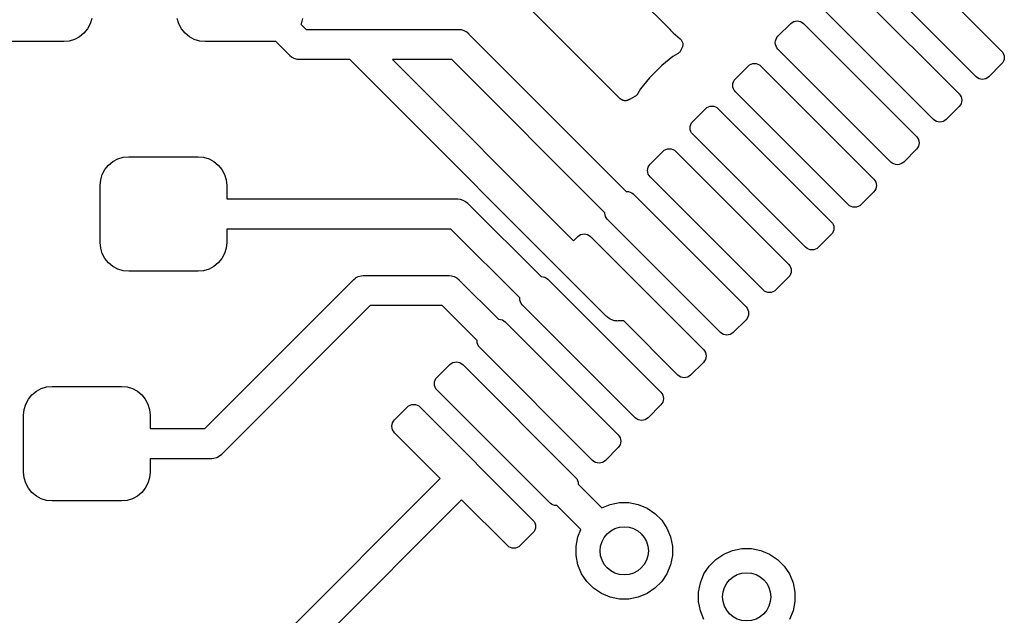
# Model space of a CAD drawing. Extents: x 1 to 139, y -76 to -1.
# Tile 7 of 51: x 12.38 to 20.55, y -65.56 to -60.62. Entities that reach past the tile are written whole.
import ezdxf

# ---------------------------------------------------------------- set-up
doc = ezdxf.new("R2010")
doc.units = 0
doc.header["$MEASUREMENT"] = 0
doc.layers.add('BLACK', color=7, linetype='CONTINUOUS')

msp = doc.modelspace()

# ---------------------------------------------------------------- linework, layer by layer
at = {"layer": 'BLACK', "linetype": 'CONTINUOUS'}
for p, q in [((16.7216, -59.6418), (17.7817, -60.7019)), ((20.3186, -61.0916), (19.3817, -60.1547)), ((19.2403, -60.2962), (20.1772, -61.2331)), ((17.3634, -61.2718), (16.4923, -60.4007)), ((20.0812, -60.43), (20.5307, -60.8795)), ((19.965, -61.4452), (19.0281, -60.5083)), ((12.9804, -60.6088), (12.9669, -60.6534)), ((13.7031, -60.6534), (13.6896, -60.6088)), ((14.7304, -60.6088), (14.7169, -60.6534)), ((12.945, -60.6944), (12.9154, -60.7304)), ((12.9669, -60.6534), (12.945, -60.6944)), ((13.725, -60.6944), (13.7031, -60.6534)), ((13.7546, -60.7304), (13.725, -60.6944)), ((14.7169, -60.6534), (14.7163, -60.6545)), ((14.7163, -60.6545), (14.7609, -60.6991)), ((14.7609, -60.6991), (15.1687, -60.6991)), ((15.1687, -60.6991), (15.1748, -60.6985)), ((15.1748, -60.6985), (15.1809, -60.6991)), ((15.1809, -60.6991), (16.0144, -60.6991)), ((16.0144, -60.6991), (16.0205, -60.6985)), ((16.0205, -60.6985), (16.0266, -60.6991)), ((16.0266, -60.6991), (16.0266, -60.6991)), ((16.0266, -60.6991), (16.045, -60.7009)), ((16.045, -60.7009), (16.0686, -60.7081)), ((17.7817, -60.7019), (17.7823, -60.7025)), ((17.7823, -60.7025), (17.784, -60.7046)), ((18.6746, -60.7558), (18.7806, -60.6497)), ((18.7806, -60.6497), (18.792, -60.6404)), ((18.792, -60.6404), (18.805, -60.6334)), ((18.805, -60.6334), (18.819, -60.6292)), ((18.819, -60.6292), (18.8337, -60.6277)), ((18.8337, -60.6277), (18.8483, -60.6292)), ((18.8483, -60.6292), (18.8624, -60.6334)), ((18.8624, -60.6334), (18.8753, -60.6404)), ((18.8753, -60.6404), (18.8867, -60.6497)), ((18.8867, -60.6497), (19.8236, -61.5866)), ((12.8384, -60.7819), (12.7938, -60.7954)), ((12.8794, -60.76), (12.8384, -60.7819)), ((12.9154, -60.7304), (12.8794, -60.76)), ((13.7906, -60.76), (13.7546, -60.7304)), ((13.8316, -60.7819), (13.7906, -60.76)), ((13.8762, -60.7954), (13.8316, -60.7819)), ((16.0686, -60.7081), (16.0836, -60.7161)), ((16.0836, -60.7161), (16.0903, -60.7197)), ((16.0903, -60.7197), (16.0903, -60.7197)), ((16.0903, -60.7197), (16.0903, -60.7197)), ((16.0903, -60.7197), (16.0944, -60.723)), ((16.0944, -60.723), (16.1045, -60.7314)), ((16.1045, -60.7314), (16.1045, -60.7314)), ((16.1045, -60.7314), (16.1093, -60.7353)), ((16.1093, -60.7353), (16.1132, -60.74)), ((16.1132, -60.74), (17.4156, -62.0423)), ((17.784, -60.7046), (17.7859, -60.7065)), ((17.7859, -60.7065), (17.8037, -60.7283)), ((17.8037, -60.7283), (17.862, -60.776)), ((17.862, -60.776), (17.8622, -60.7763)), ((17.8622, -60.7763), (17.8622, -60.7763)), ((17.8622, -60.7763), (17.8623, -60.7763)), ((17.8623, -60.7763), (17.8626, -60.7766)), ((17.8626, -60.7766), (17.8668, -60.7809)), ((17.8668, -60.7809), (17.871, -60.7851)), ((17.871, -60.7851), (17.8711, -60.7853)), ((17.8711, -60.7853), (17.8713, -60.7855)), ((17.8713, -60.7855), (17.8745, -60.7905)), ((18.6541, -60.7942), (18.6583, -60.7801)), ((18.6583, -60.7801), (18.6653, -60.7671)), ((18.6653, -60.7671), (18.6746, -60.7558)), ((12.7475, -60.8), (12.1725, -60.8)), ((12.7938, -60.7954), (12.7475, -60.8)), ((13.9225, -60.8), (13.8762, -60.7954)), ((14.4975, -60.8), (13.9225, -60.8)), ((14.5073, -60.799), (14.4975, -60.8)), ((14.6164, -60.9082), (14.5073, -60.799)), ((17.8777, -60.8551), (17.8664, -60.8761)), ((17.8745, -60.7905), (17.8778, -60.7954)), ((17.8799, -60.8496), (17.8777, -60.8551)), ((17.8778, -60.7954), (17.8779, -60.7957)), ((17.8779, -60.7957), (17.878, -60.7959)), ((17.878, -60.7959), (17.8802, -60.8014)), ((17.8823, -60.8441), (17.8799, -60.8496)), ((17.8802, -60.8014), (17.8825, -60.8069)), ((17.8824, -60.8436), (17.8823, -60.8438)), ((17.8823, -60.8438), (17.8823, -60.8441)), ((17.8836, -60.8378), (17.8824, -60.8436)), ((17.8825, -60.8069), (17.8825, -60.8071)), ((17.8825, -60.8071), (17.8826, -60.8074)), ((17.8826, -60.8074), (17.8838, -60.8134)), ((17.8848, -60.832), (17.8836, -60.8378)), ((17.8838, -60.8134), (17.8849, -60.8191)), ((17.8849, -60.8315), (17.8848, -60.8317)), ((17.8848, -60.8317), (17.8848, -60.832)), ((17.8849, -60.8191), (17.8849, -60.8193)), ((17.8849, -60.8193), (17.8849, -60.8196)), ((17.8849, -60.8196), (17.8849, -60.8256)), ((17.8849, -60.8256), (17.8849, -60.8315)), ((18.6526, -60.8088), (18.6541, -60.7942)), ((18.6541, -60.8234), (18.6526, -60.8088)), ((18.6583, -60.8375), (18.6541, -60.8234)), ((18.6653, -60.8505), (18.6583, -60.8375)), ((18.6746, -60.8618), (18.6653, -60.8505)), ((19.6115, -61.7988), (18.6746, -60.8618)), ((14.6203, -60.9129), (14.6164, -60.9082)), ((14.625, -60.9168), (14.6203, -60.9129)), ((14.6393, -60.9285), (14.625, -60.9168)), ((14.6554, -60.9371), (14.6393, -60.9285)), ((14.661, -60.9401), (14.6554, -60.9371)), ((14.6846, -60.9473), (14.661, -60.9401)), ((14.703, -60.9491), (14.6846, -60.9473)), ((14.7091, -60.9497), (14.703, -60.9491)), ((14.703, -60.9491), (14.703, -60.9491)), ((14.7152, -60.9491), (14.7091, -60.9497)), ((15.123, -60.9491), (14.7152, -60.9491)), ((17.2501, -63.0761), (15.123, -60.9491)), ((15.9687, -60.9491), (15.4766, -60.9491)), ((15.4766, -60.9491), (16.979, -62.4514)), ((17.2388, -62.2191), (15.9687, -60.9491)), ((17.8013, -60.9231), (17.7102, -60.9979)), ((17.8403, -60.9022), (17.8013, -60.9231)), ((17.8452, -60.899), (17.8403, -60.9022)), ((17.8501, -60.8958), (17.8452, -60.899)), ((17.8503, -60.8955), (17.8501, -60.8958)), ((17.8506, -60.8953), (17.8503, -60.8955)), ((17.8548, -60.8912), (17.8506, -60.8953)), ((17.859, -60.8871), (17.8548, -60.8912)), ((17.8592, -60.8868), (17.859, -60.8871)), ((17.8594, -60.8866), (17.8592, -60.8868)), ((17.8627, -60.8817), (17.8594, -60.8866)), ((17.866, -60.8769), (17.8627, -60.8817)), ((17.8664, -60.8761), (17.866, -60.8769)), ((20.5307, -60.8795), (20.5401, -60.8909)), ((20.5401, -60.8909), (20.547, -60.9038)), ((20.547, -60.9038), (20.5513, -60.9179)), ((20.5513, -60.9472), (20.547, -60.9612)), ((20.5513, -60.9179), (20.5527, -60.9325)), ((20.5527, -60.9325), (20.5513, -60.9472)), ((17.7102, -60.9979), (17.6085, -61.0995)), ((18.321, -61.1093), (18.4271, -61.0033)), ((18.4271, -61.0033), (18.4385, -60.9939)), ((18.4385, -60.9939), (18.4514, -60.987)), ((18.4514, -60.987), (18.4655, -60.9827)), ((18.4655, -60.9827), (18.4801, -60.9813)), ((18.4801, -60.9813), (18.4948, -60.9827)), ((18.4948, -60.9827), (18.5088, -60.987)), ((18.5088, -60.987), (18.5218, -60.9939)), ((18.5218, -60.9939), (18.5332, -61.0033)), ((18.5332, -61.0033), (19.4701, -61.9402)), ((20.5307, -60.9856), (20.4247, -61.0916)), ((20.5401, -60.9742), (20.5307, -60.9856)), ((20.547, -60.9612), (20.5401, -60.9742)), ((17.6085, -61.0995), (17.5337, -61.1906)), ((18.3117, -61.1207), (18.321, -61.1093)), ((20.33, -61.101), (20.3186, -61.0916)), ((20.3429, -61.1079), (20.33, -61.101)), ((20.357, -61.1122), (20.3429, -61.1079)), ((20.3716, -61.1136), (20.357, -61.1122)), ((20.3863, -61.1122), (20.3716, -61.1136)), ((20.4003, -61.1079), (20.3863, -61.1122)), ((20.4133, -61.101), (20.4003, -61.1079)), ((20.4247, -61.0916), (20.4133, -61.101)), ((17.5337, -61.1906), (17.5129, -61.2297)), ((18.2991, -61.1624), (18.3005, -61.1477)), ((18.3005, -61.177), (18.2991, -61.1624)), ((18.3005, -61.1477), (18.3048, -61.1337)), ((18.3048, -61.1911), (18.3005, -61.177)), ((18.3048, -61.1337), (18.3117, -61.1207)), ((18.3117, -61.204), (18.3048, -61.1911)), ((17.3656, -61.2736), (17.3634, -61.2718)), ((17.3676, -61.2756), (17.3656, -61.2736)), ((17.3704, -61.2775), (17.3676, -61.2756)), ((17.4868, -61.2557), (17.4475, -61.2768)), ((17.4917, -61.2525), (17.4868, -61.2557)), ((17.4965, -61.2493), (17.4917, -61.2525)), ((17.4968, -61.2491), (17.4965, -61.2493)), ((17.4971, -61.2489), (17.4968, -61.2491)), ((17.5013, -61.2447), (17.4971, -61.2489)), ((17.5054, -61.2407), (17.5013, -61.2447)), ((17.5056, -61.2404), (17.5054, -61.2407)), ((17.5059, -61.2401), (17.5056, -61.2404)), ((17.5091, -61.2352), (17.5059, -61.2401)), ((17.5124, -61.2305), (17.5091, -61.2352)), ((17.5129, -61.2297), (17.5124, -61.2305)), ((18.321, -61.2154), (18.3117, -61.204)), ((19.2579, -62.1523), (18.321, -61.2154)), ((20.1772, -61.2331), (20.1865, -61.2444)), ((20.1865, -61.2444), (20.1934, -61.2574)), ((20.1934, -61.2574), (20.1977, -61.2715)), ((20.1977, -61.2715), (20.1991, -61.2861)), ((17.373, -61.2796), (17.3704, -61.2775)), ((17.3755, -61.281), (17.373, -61.2796)), ((17.3779, -61.2826), (17.3755, -61.281)), ((17.381, -61.2839), (17.3779, -61.2826)), ((17.3839, -61.2855), (17.381, -61.2839)), ((17.3866, -61.2863), (17.3839, -61.2855)), ((17.3893, -61.2874), (17.3866, -61.2863)), ((17.3926, -61.2881), (17.3893, -61.2874)), ((17.3957, -61.2891), (17.3926, -61.2881)), ((17.3986, -61.2894), (17.3957, -61.2891)), ((17.4014, -61.29), (17.3986, -61.2894)), ((17.4048, -61.29), (17.4014, -61.29)), ((17.4081, -61.2903), (17.4048, -61.29)), ((17.4109, -61.2901), (17.4081, -61.2903)), ((17.4138, -61.2901), (17.4109, -61.2901)), ((17.4171, -61.2895), (17.4138, -61.2901)), ((17.4204, -61.2892), (17.4171, -61.2895)), ((17.4232, -61.2884), (17.4204, -61.2892)), ((17.426, -61.2878), (17.4232, -61.2884)), ((17.4291, -61.2866), (17.426, -61.2878)), ((17.4323, -61.2856), (17.4291, -61.2866)), ((17.4348, -61.2843), (17.4323, -61.2856)), ((17.4375, -61.2832), (17.4348, -61.2843)), ((17.4403, -61.2814), (17.4375, -61.2832)), ((17.4433, -61.2799), (17.4403, -61.2814)), ((17.4455, -61.2781), (17.4433, -61.2799)), ((17.4475, -61.2768), (17.4455, -61.2781)), ((17.9675, -61.4629), (18.0735, -61.3568)), ((18.0735, -61.3568), (18.0849, -61.3475)), ((18.0849, -61.3475), (18.0979, -61.3406)), ((18.0979, -61.3406), (18.1119, -61.3363)), ((18.1119, -61.3363), (18.1266, -61.3348)), ((18.1266, -61.3348), (18.1412, -61.3363)), ((18.1412, -61.3363), (18.1553, -61.3406)), ((18.1553, -61.3406), (18.1682, -61.3475)), ((18.1682, -61.3475), (18.1796, -61.3568)), ((18.1796, -61.3568), (19.1165, -62.2937)), ((20.1772, -61.3391), (20.0711, -61.4452)), ((20.1865, -61.3278), (20.1772, -61.3391)), ((20.1934, -61.3148), (20.1865, -61.3278)), ((20.1977, -61.3007), (20.1934, -61.3148)), ((20.1991, -61.2861), (20.1977, -61.3007)), ((17.9455, -61.5159), (17.9469, -61.5013)), ((17.9469, -61.5305), (17.9455, -61.5159)), ((17.9469, -61.5013), (17.9512, -61.4872)), ((17.9512, -61.4872), (17.9581, -61.4742)), ((17.9581, -61.4742), (17.9675, -61.4629)), ((19.9764, -61.4545), (19.965, -61.4452)), ((19.9894, -61.4615), (19.9764, -61.4545)), ((20.0035, -61.4657), (19.9894, -61.4615)), ((20.0181, -61.4672), (20.0035, -61.4657)), ((20.0327, -61.4657), (20.0181, -61.4672)), ((20.0468, -61.4615), (20.0327, -61.4657)), ((20.0598, -61.4545), (20.0468, -61.4615)), ((20.0711, -61.4452), (20.0598, -61.4545)), ((17.9512, -61.5446), (17.9469, -61.5305)), ((17.9581, -61.5576), (17.9512, -61.5446)), ((17.9675, -61.5689), (17.9581, -61.5576)), ((18.9044, -62.5059), (17.9675, -61.5689)), ((19.8236, -61.5866), (19.833, -61.598)), ((19.833, -61.598), (19.8399, -61.611)), ((19.833, -61.6813), (19.8236, -61.6927)), ((19.8399, -61.6684), (19.833, -61.6813)), ((19.8399, -61.611), (19.8442, -61.625)), ((19.8442, -61.6543), (19.8399, -61.6684)), ((19.8442, -61.625), (19.8456, -61.6397)), ((19.8456, -61.6397), (19.8442, -61.6543)), ((13.1966, -61.7731), (13.2412, -61.7596)), ((13.2412, -61.7596), (13.2875, -61.755)), ((13.2875, -61.755), (13.8625, -61.755)), ((13.8625, -61.755), (13.9088, -61.7596)), ((13.9088, -61.7596), (13.9534, -61.7731)), ((17.6139, -61.8164), (17.72, -61.7104)), ((17.72, -61.7104), (17.7314, -61.701)), ((17.7314, -61.701), (17.7443, -61.6941)), ((17.7443, -61.6941), (17.7584, -61.6898)), ((17.7584, -61.6898), (17.773, -61.6884)), ((17.773, -61.6884), (17.7877, -61.6898)), ((17.7877, -61.6898), (17.8017, -61.6941)), ((17.8017, -61.6941), (17.8147, -61.701)), ((17.8147, -61.701), (17.8261, -61.7104)), ((17.8261, -61.7104), (18.763, -62.6473)), ((19.8236, -61.6927), (19.7176, -61.7988)), ((13.09, -61.8606), (13.1196, -61.8246)), ((13.1196, -61.8246), (13.1556, -61.795)), ((13.1556, -61.795), (13.1966, -61.7731)), ((13.9534, -61.7731), (13.9944, -61.795)), ((13.9944, -61.795), (14.0304, -61.8246)), ((14.0304, -61.8246), (14.06, -61.8606)), ((17.5934, -61.8548), (17.5977, -61.8408)), ((17.5977, -61.8408), (17.6046, -61.8278)), ((17.6046, -61.8278), (17.6139, -61.8164)), ((19.6229, -61.8081), (19.6115, -61.7988)), ((19.6358, -61.815), (19.6229, -61.8081)), ((19.6499, -61.8193), (19.6358, -61.815)), ((19.6645, -61.8207), (19.6499, -61.8193)), ((19.6792, -61.8193), (19.6645, -61.8207)), ((19.6932, -61.815), (19.6792, -61.8193)), ((19.7062, -61.8081), (19.6932, -61.815)), ((19.7176, -61.7988), (19.7062, -61.8081)), ((13.0546, -61.9462), (13.0681, -61.9016)), ((13.0681, -61.9016), (13.09, -61.8606)), ((14.06, -61.8606), (14.0819, -61.9016)), ((14.0819, -61.9016), (14.0954, -61.9462)), ((17.592, -61.8695), (17.5934, -61.8548)), ((17.5934, -61.8841), (17.592, -61.8695)), ((17.5977, -61.8982), (17.5934, -61.8841)), ((17.6046, -61.9111), (17.5977, -61.8982)), ((17.6139, -61.9225), (17.6046, -61.9111)), ((18.5508, -62.8594), (17.6139, -61.9225)), ((13.05, -61.9925), (13.0546, -61.9462)), ((13.05, -62.4675), (13.05, -61.9925)), ((14.0954, -61.9462), (14.1, -61.9925)), ((14.1, -61.9925), (14.1, -62.105)), ((19.4701, -61.9402), (19.4794, -61.9515)), ((19.4794, -61.9515), (19.4863, -61.9645)), ((19.4863, -61.9645), (19.4906, -61.9786)), ((19.4906, -62.0078), (19.4863, -62.0219)), ((19.4906, -61.9786), (19.492, -61.9932)), ((19.492, -61.9932), (19.4906, -62.0078)), ((17.4156, -62.0423), (17.4195, -62.042)), ((17.4195, -62.042), (17.4341, -62.0434)), ((17.4341, -62.0434), (17.4482, -62.0477)), ((17.4482, -62.0477), (17.4611, -62.0546)), ((17.4611, -62.0546), (17.4725, -62.0639)), ((17.4725, -62.0639), (18.4094, -63.0008)), ((19.4701, -62.0462), (19.364, -62.1523)), ((19.4794, -62.0349), (19.4701, -62.0462)), ((19.4863, -62.0219), (19.4794, -62.0349)), ((14.1, -62.105), (16.0061, -62.105)), ((16.0061, -62.105), (16.0122, -62.1044)), ((16.0122, -62.1044), (16.0183, -62.105)), ((16.0183, -62.105), (16.0183, -62.105)), ((16.0183, -62.105), (16.0367, -62.1068)), ((16.0367, -62.1068), (16.0603, -62.114)), ((16.0603, -62.114), (16.082, -62.1256)), ((16.082, -62.1256), (16.101, -62.1412)), ((16.101, -62.1412), (16.1049, -62.146)), ((16.1049, -62.146), (16.7084, -62.7494)), ((19.2693, -62.1616), (19.2579, -62.1523)), ((19.2823, -62.1686), (19.2693, -62.1616)), ((19.2963, -62.1728), (19.2823, -62.1686)), ((19.311, -62.1743), (19.2963, -62.1728)), ((19.3256, -62.1728), (19.311, -62.1743)), ((19.3397, -62.1686), (19.3256, -62.1728)), ((19.3526, -62.1616), (19.3397, -62.1686)), ((19.364, -62.1523), (19.3526, -62.1616)), ((17.2384, -62.223), (17.2388, -62.2191)), ((17.2398, -62.2377), (17.2384, -62.223)), ((17.2441, -62.2517), (17.2398, -62.2377)), ((17.251, -62.2647), (17.2441, -62.2517)), ((17.2604, -62.2761), (17.251, -62.2647)), ((18.1973, -63.213), (17.2604, -62.2761)), ((19.1165, -62.2937), (19.1258, -62.3051)), ((19.1258, -62.3051), (19.1328, -62.3181)), ((19.1328, -62.3181), (19.137, -62.3321)), ((19.137, -62.3321), (19.1385, -62.3468)), ((15.9604, -62.355), (14.1, -62.355)), ((14.1, -62.355), (14.1, -62.4675)), ((16.5317, -62.9263), (15.9604, -62.355)), ((16.979, -62.4514), (17.0129, -62.4175)), ((17.0129, -62.4175), (17.0242, -62.4081)), ((17.0242, -62.4081), (17.0372, -62.4012)), ((17.0372, -62.4012), (17.0513, -62.3969)), ((17.0513, -62.3969), (17.0659, -62.3955)), ((17.0659, -62.3955), (17.0805, -62.3969)), ((17.0805, -62.3969), (17.0946, -62.4012)), ((17.0946, -62.4012), (17.1076, -62.4081)), ((17.1076, -62.4081), (17.1189, -62.4175)), ((17.1189, -62.4175), (18.0559, -63.3544)), ((19.1165, -62.3998), (19.0105, -62.5059)), ((19.1258, -62.3884), (19.1165, -62.3998)), ((19.1328, -62.3755), (19.1258, -62.3884)), ((19.137, -62.3614), (19.1328, -62.3755)), ((19.1385, -62.3468), (19.137, -62.3614)), ((13.0546, -62.5138), (13.05, -62.4675)), ((14.1, -62.4675), (14.0954, -62.5138)), ((13.0681, -62.5584), (13.0546, -62.5138)), ((13.09, -62.5994), (13.0681, -62.5584)), ((14.0819, -62.5584), (14.06, -62.5994)), ((14.0954, -62.5138), (14.0819, -62.5584)), ((18.9158, -62.5152), (18.9044, -62.5059)), ((18.9287, -62.5221), (18.9158, -62.5152)), ((18.9428, -62.5264), (18.9287, -62.5221)), ((18.9574, -62.5278), (18.9428, -62.5264)), ((18.9721, -62.5264), (18.9574, -62.5278)), ((18.9861, -62.5221), (18.9721, -62.5264)), ((18.9991, -62.5152), (18.9861, -62.5221)), ((19.0105, -62.5059), (18.9991, -62.5152)), ((13.1196, -62.6354), (13.09, -62.5994)), ((13.1556, -62.665), (13.1196, -62.6354)), ((13.1966, -62.6869), (13.1556, -62.665)), ((13.9944, -62.665), (13.9534, -62.6869)), ((14.0304, -62.6354), (13.9944, -62.665)), ((14.06, -62.5994), (14.0304, -62.6354)), ((18.763, -62.6473), (18.7723, -62.6586)), ((18.7723, -62.6586), (18.7792, -62.6716)), ((13.2412, -62.7004), (13.1966, -62.6869)), ((13.2875, -62.705), (13.2412, -62.7004)), ((13.8625, -62.705), (13.2875, -62.705)), ((13.9088, -62.7004), (13.8625, -62.705)), ((13.9534, -62.6869), (13.9088, -62.7004)), ((15.1919, -62.749), (15.2155, -62.7418)), ((15.2155, -62.7418), (15.2339, -62.74)), ((15.2339, -62.74), (15.24, -62.7394)), ((15.2339, -62.74), (15.2339, -62.74)), ((15.24, -62.7394), (15.2461, -62.74)), ((15.2461, -62.74), (15.934, -62.74)), ((15.934, -62.74), (15.9401, -62.7394)), ((15.9401, -62.7394), (15.9462, -62.74)), ((15.9462, -62.74), (15.9462, -62.74)), ((15.9462, -62.74), (15.9646, -62.7418)), ((15.9646, -62.7418), (15.9882, -62.749)), ((18.7723, -62.742), (18.763, -62.7533)), ((18.7792, -62.729), (18.7723, -62.742)), ((18.7792, -62.6716), (18.7835, -62.6857)), ((18.7835, -62.7149), (18.7792, -62.729)), ((18.7835, -62.6857), (18.7849, -62.7003)), ((18.7849, -62.7003), (18.7835, -62.7149)), ((13.9182, -64.01), (15.1473, -62.7809)), ((15.1473, -62.7809), (15.1512, -62.7762)), ((15.1512, -62.7762), (15.1559, -62.7723)), ((15.1559, -62.7723), (15.1691, -62.7615)), ((15.1559, -62.7723), (15.1559, -62.7723)), ((15.1691, -62.7615), (15.1702, -62.7606)), ((15.1702, -62.7606), (15.1919, -62.749)), ((15.9882, -62.749), (16.0099, -62.7606)), ((16.0099, -62.7606), (16.0289, -62.7762)), ((16.0289, -62.7762), (16.0328, -62.781)), ((16.0328, -62.781), (16.3549, -63.103)), ((16.7084, -62.7494), (16.7124, -62.7491)), ((16.7124, -62.7491), (16.727, -62.7505)), ((16.727, -62.7505), (16.7411, -62.7548)), ((16.7411, -62.7548), (16.754, -62.7617)), ((16.754, -62.7617), (16.7654, -62.771)), ((16.7654, -62.771), (17.7023, -63.7079)), ((18.763, -62.7533), (18.6569, -62.8594)), ((18.5622, -62.8687), (18.5508, -62.8594)), ((18.5752, -62.8757), (18.5622, -62.8687)), ((18.5892, -62.8799), (18.5752, -62.8757)), ((18.6039, -62.8814), (18.5892, -62.8799)), ((18.6185, -62.8799), (18.6039, -62.8814)), ((18.6326, -62.8757), (18.6185, -62.8799)), ((18.6455, -62.8687), (18.6326, -62.8757)), ((18.6569, -62.8594), (18.6455, -62.8687)), ((15.2918, -62.99), (14.0627, -64.219)), ((15.8883, -62.99), (15.2918, -62.99)), ((16.1781, -63.2798), (15.8883, -62.99)), ((16.5313, -62.9301), (16.5317, -62.9263)), ((16.5327, -62.9448), (16.5313, -62.9301)), ((16.537, -62.9588), (16.5327, -62.9448)), ((16.5439, -62.9718), (16.537, -62.9588)), ((16.5533, -62.9832), (16.5439, -62.9718)), ((17.4902, -63.9201), (16.5533, -62.9832)), ((18.4094, -63.0008), (18.4187, -63.0122)), ((18.4187, -63.0122), (18.4257, -63.0252)), ((18.4257, -63.0252), (18.4299, -63.0392)), ((18.4299, -63.0685), (18.4257, -63.0826)), ((18.4299, -63.0392), (18.4314, -63.0539)), ((18.4314, -63.0539), (18.4299, -63.0685)), ((16.3549, -63.103), (16.3588, -63.1026)), ((16.3588, -63.1026), (16.3734, -63.1041)), ((16.3734, -63.1041), (16.3875, -63.1083)), ((16.3875, -63.1083), (16.4005, -63.1153)), ((16.4005, -63.1153), (16.4118, -63.1246)), ((16.4118, -63.1246), (17.3488, -64.0615)), ((17.254, -63.0808), (17.2501, -63.0761)), ((17.2587, -63.0847), (17.254, -63.0808)), ((17.273, -63.0964), (17.2587, -63.0847)), ((17.2587, -63.0847), (17.2587, -63.0847)), ((17.2815, -63.101), (17.273, -63.0964)), ((17.2947, -63.108), (17.2815, -63.101)), ((17.3183, -63.1152), (17.2947, -63.108)), ((17.3367, -63.117), (17.3183, -63.1152)), ((17.3428, -63.1176), (17.3367, -63.117)), ((17.3367, -63.117), (17.3367, -63.117)), ((17.3489, -63.117), (17.3428, -63.1176)), ((17.3942, -63.117), (17.3489, -63.117)), ((17.8437, -63.5665), (17.3942, -63.117)), ((18.4094, -63.1069), (18.3033, -63.213)), ((18.4187, -63.0955), (18.4094, -63.1069)), ((18.4257, -63.0826), (18.4187, -63.0955)), ((18.2086, -63.2223), (18.1973, -63.213)), ((18.2216, -63.2292), (18.2086, -63.2223)), ((18.2357, -63.2335), (18.2216, -63.2292)), ((18.2503, -63.2349), (18.2357, -63.2335)), ((18.2649, -63.2335), (18.2503, -63.2349)), ((18.279, -63.2292), (18.2649, -63.2335)), ((18.292, -63.2223), (18.279, -63.2292)), ((18.3033, -63.213), (18.292, -63.2223)), ((16.1777, -63.2837), (16.1781, -63.2798)), ((16.1792, -63.2983), (16.1777, -63.2837)), ((16.1834, -63.3124), (16.1792, -63.2983)), ((16.1904, -63.3253), (16.1834, -63.3124)), ((16.1997, -63.3367), (16.1904, -63.3253)), ((17.1366, -64.2736), (16.1997, -63.3367)), ((18.0559, -63.3544), (18.0652, -63.3658)), ((18.0652, -63.3658), (18.0721, -63.3787)), ((18.0721, -63.3787), (18.0764, -63.3928)), ((18.0764, -63.3928), (18.0778, -63.4074)), ((15.8462, -63.5842), (15.9522, -63.4781)), ((15.9522, -63.4781), (15.9636, -63.4688)), ((15.9636, -63.4688), (15.9766, -63.4619)), ((15.9766, -63.4619), (15.9906, -63.4576)), ((15.9906, -63.4576), (16.0053, -63.4562)), ((16.0053, -63.4562), (16.0199, -63.4576)), ((16.0199, -63.4576), (16.034, -63.4619)), ((16.034, -63.4619), (16.0469, -63.4688)), ((16.0469, -63.4688), (16.0583, -63.4781)), ((16.0583, -63.4781), (16.9952, -64.415)), ((18.0559, -63.4605), (17.9498, -63.5665)), ((18.0652, -63.4491), (18.0559, -63.4605)), ((18.0721, -63.4361), (18.0652, -63.4491)), ((18.0764, -63.4221), (18.0721, -63.4361)), ((18.0778, -63.4074), (18.0764, -63.4221)), ((15.8242, -63.6372), (15.8256, -63.6226)), ((15.8256, -63.6519), (15.8242, -63.6372)), ((15.8256, -63.6226), (15.8299, -63.6085)), ((15.8299, -63.6085), (15.8368, -63.5956)), ((15.8368, -63.5956), (15.8462, -63.5842)), ((17.8551, -63.5758), (17.8437, -63.5665)), ((17.8681, -63.5828), (17.8551, -63.5758)), ((17.8821, -63.587), (17.8681, -63.5828)), ((17.8968, -63.5885), (17.8821, -63.587)), ((17.9114, -63.587), (17.8968, -63.5885)), ((17.9255, -63.5828), (17.9114, -63.587)), ((17.9384, -63.5758), (17.9255, -63.5828)), ((17.9498, -63.5665), (17.9384, -63.5758)), ((12.4846, -63.7296), (12.5206, -63.7)), ((12.5206, -63.7), (12.5616, -63.6781)), ((12.5616, -63.6781), (12.6062, -63.6646)), ((12.6062, -63.6646), (12.6525, -63.66)), ((12.6525, -63.66), (13.2275, -63.66)), ((13.2275, -63.66), (13.2738, -63.6646)), ((13.2738, -63.6646), (13.3184, -63.6781)), ((13.3184, -63.6781), (13.3594, -63.7)), ((13.3594, -63.7), (13.3954, -63.7296)), ((15.8299, -63.6659), (15.8256, -63.6519)), ((15.8368, -63.6789), (15.8299, -63.6659)), ((15.8462, -63.6903), (15.8368, -63.6789)), ((16.7831, -64.6272), (15.8462, -63.6903)), ((17.7023, -63.7079), (17.7116, -63.7193)), ((17.7116, -63.7193), (17.7186, -63.7323)), ((12.4196, -63.8512), (12.4331, -63.8066)), ((12.4331, -63.8066), (12.455, -63.7656)), ((12.455, -63.7656), (12.4846, -63.7296)), ((13.3954, -63.7296), (13.425, -63.7656)), ((13.425, -63.7656), (13.4469, -63.8066)), ((13.4469, -63.8066), (13.4604, -63.8512)), ((17.7116, -63.8026), (17.7023, -63.814)), ((17.7186, -63.7897), (17.7116, -63.8026)), ((17.7186, -63.7323), (17.7228, -63.7463)), ((17.7228, -63.7756), (17.7186, -63.7897)), ((17.7228, -63.7463), (17.7243, -63.761)), ((17.7243, -63.761), (17.7228, -63.7756)), ((12.415, -63.8975), (12.4196, -63.8512)), ((13.4604, -63.8512), (13.465, -63.8975)), ((15.4926, -63.9378), (15.5987, -63.8317)), ((15.5987, -63.8317), (15.61, -63.8224)), ((15.61, -63.8224), (15.623, -63.8154)), ((15.623, -63.8154), (15.6371, -63.8112)), ((15.6371, -63.8112), (15.6517, -63.8097)), ((15.6517, -63.8097), (15.6663, -63.8112)), ((15.6663, -63.8112), (15.6804, -63.8154)), ((15.6804, -63.8154), (15.6934, -63.8224)), ((15.6934, -63.8224), (15.7047, -63.8317)), ((15.7047, -63.8317), (16.6416, -64.7686)), ((17.7023, -63.814), (17.5962, -63.9201)), ((12.415, -64.3725), (12.415, -63.8975)), ((13.465, -63.8975), (13.465, -64.01)), ((15.4721, -63.9762), (15.4763, -63.9621)), ((15.4763, -63.9621), (15.4833, -63.9491)), ((15.4833, -63.9491), (15.4926, -63.9378)), ((17.5015, -63.9294), (17.4902, -63.9201)), ((17.5145, -63.9363), (17.5015, -63.9294)), ((17.5286, -63.9406), (17.5145, -63.9363)), ((17.5432, -63.942), (17.5286, -63.9406)), ((17.5578, -63.9406), (17.5432, -63.942)), ((17.5719, -63.9363), (17.5578, -63.9406)), ((17.5849, -63.9294), (17.5719, -63.9363)), ((17.5962, -63.9201), (17.5849, -63.9294)), ((13.465, -64.01), (13.9182, -64.01)), ((15.4706, -63.9908), (15.4721, -63.9762)), ((15.4721, -64.0054), (15.4706, -63.9908)), ((15.4763, -64.0195), (15.4721, -64.0054)), ((15.4833, -64.0325), (15.4763, -64.0195)), ((15.4926, -64.0438), (15.4833, -64.0325)), ((15.8727, -64.4239), (15.4926, -64.0438)), ((17.3488, -64.0615), (17.3581, -64.0729)), ((17.3581, -64.0729), (17.365, -64.0858)), ((17.365, -64.0858), (17.3693, -64.0999)), ((17.3693, -64.1292), (17.365, -64.1432)), ((17.3693, -64.0999), (17.3707, -64.1145)), ((17.3707, -64.1145), (17.3693, -64.1292)), ((17.3488, -64.1676), (17.2427, -64.2736)), ((17.3581, -64.1562), (17.3488, -64.1676)), ((17.365, -64.1432), (17.3581, -64.1562)), ((13.9639, -64.26), (13.465, -64.26)), ((13.465, -64.26), (13.465, -64.3725)), ((13.97, -64.2606), (13.9639, -64.26)), ((13.9761, -64.26), (13.97, -64.2606)), ((13.9945, -64.2582), (13.9761, -64.26)), ((13.9761, -64.26), (13.9761, -64.26)), ((14.0181, -64.251), (13.9945, -64.2582)), ((14.0398, -64.2394), (14.0181, -64.251)), ((14.0588, -64.2238), (14.0398, -64.2394)), ((14.0627, -64.219), (14.0588, -64.2238)), ((17.148, -64.283), (17.1366, -64.2736)), ((17.161, -64.2899), (17.148, -64.283)), ((17.175, -64.2942), (17.161, -64.2899)), ((17.1897, -64.2956), (17.175, -64.2942)), ((17.2043, -64.2942), (17.1897, -64.2956)), ((17.2184, -64.2899), (17.2043, -64.2942)), ((17.2313, -64.283), (17.2184, -64.2899)), ((17.2427, -64.2736), (17.2313, -64.283)), ((12.4196, -64.4188), (12.415, -64.3725)), ((13.465, -64.3725), (13.4604, -64.4188)), ((12.4331, -64.4634), (12.4196, -64.4188)), ((13.4604, -64.4188), (13.4469, -64.4634)), ((14.3815, -65.915), (15.8727, -64.4239)), ((16.9952, -64.415), (17.0045, -64.4264)), ((17.0045, -64.4264), (17.0115, -64.4394)), ((17.0115, -64.4394), (17.0157, -64.4535)), ((17.0157, -64.4535), (17.0172, -64.4681)), ((12.455, -64.5044), (12.4331, -64.4634)), ((12.4846, -64.5404), (12.455, -64.5044)), ((12.5206, -64.57), (12.4846, -64.5404)), ((13.3954, -64.5404), (13.3594, -64.57)), ((13.425, -64.5044), (13.3954, -64.5404)), ((13.4469, -64.4634), (13.425, -64.5044)), ((17.0172, -64.4681), (17.0168, -64.472)), ((17.0168, -64.472), (17.2129, -64.6681)), ((12.5616, -64.5919), (12.5206, -64.57)), ((12.6062, -64.6054), (12.5616, -64.5919)), ((12.6525, -64.61), (12.6062, -64.6054)), ((13.2275, -64.61), (12.6525, -64.61)), ((13.2738, -64.6054), (13.2275, -64.61)), ((13.3184, -64.5919), (13.2738, -64.6054)), ((13.3594, -64.57), (13.3184, -64.5919)), ((16.0494, -64.6006), (14.526, -66.124)), ((16.4295, -64.9807), (16.0494, -64.6006)), ((17.2823, -64.6394), (17.3596, -64.624)), ((17.3596, -64.624), (17.4384, -64.624)), ((17.4384, -64.624), (17.5157, -64.6394)), ((16.7944, -64.6365), (16.7831, -64.6272)), ((16.8074, -64.6434), (16.7944, -64.6365)), ((16.8215, -64.6477), (16.8074, -64.6434)), ((16.8361, -64.6491), (16.8215, -64.6477)), ((16.84, -64.6488), (16.8361, -64.6491)), ((17.039, -64.8478), (16.84, -64.6488)), ((17.2129, -64.6681), (17.2823, -64.6394)), ((17.5157, -64.6394), (17.5885, -64.6695)), ((17.5885, -64.6695), (17.654, -64.7133)), ((16.6416, -64.7686), (16.651, -64.78)), ((16.651, -64.78), (16.6579, -64.7929)), ((17.654, -64.7133), (17.7097, -64.769)), ((17.7097, -64.769), (17.7535, -64.8345)), ((16.651, -64.8633), (16.6416, -64.8747)), ((16.6579, -64.8503), (16.651, -64.8633)), ((16.6579, -64.7929), (16.6622, -64.807)), ((16.6622, -64.8363), (16.6579, -64.8503)), ((16.6622, -64.807), (16.6636, -64.8216)), ((16.6636, -64.8216), (16.6622, -64.8363)), ((17.0144, -64.9073), (17.039, -64.8478)), ((17.7535, -64.8345), (17.7836, -64.9073)), ((16.6416, -64.8747), (16.5356, -64.9807)), ((16.999, -64.9846), (17.0144, -64.9073)), ((17.7836, -64.9073), (17.799, -64.9846)), ((16.4409, -64.9901), (16.4295, -64.9807)), ((16.4538, -64.997), (16.4409, -64.9901)), ((16.4679, -65.0013), (16.4538, -64.997)), ((16.4825, -65.0027), (16.4679, -65.0013)), ((16.4972, -65.0013), (16.4825, -65.0027)), ((16.5113, -64.997), (16.4972, -65.0013)), ((16.5242, -64.9901), (16.5113, -64.997)), ((16.5356, -64.9807), (16.5242, -64.9901)), ((16.999, -65.0634), (16.999, -64.9846)), ((17.799, -64.9846), (17.799, -65.0634)), ((18.2255, -65.0505), (18.2983, -65.0204)), ((18.2983, -65.0204), (18.3756, -65.005)), ((18.3756, -65.005), (18.4544, -65.005)), ((18.4544, -65.005), (18.5317, -65.0204)), ((18.5317, -65.0204), (18.6045, -65.0505)), ((17.0144, -65.1407), (16.999, -65.0634)), ((17.799, -65.0634), (17.7836, -65.1407)), ((18.1043, -65.15), (18.16, -65.0943)), ((18.16, -65.0943), (18.2255, -65.0505)), ((18.6045, -65.0505), (18.67, -65.0943)), ((18.67, -65.0943), (18.7257, -65.15)), ((17.0445, -65.2135), (17.0144, -65.1407)), ((17.7836, -65.1407), (17.7535, -65.2135)), ((18.0605, -65.2155), (18.1043, -65.15)), ((18.7257, -65.15), (18.7695, -65.2155)), ((17.0883, -65.279), (17.0445, -65.2135)), ((17.144, -65.3347), (17.0883, -65.279)), ((17.7097, -65.279), (17.654, -65.3347)), ((17.7535, -65.2135), (17.7097, -65.279)), ((18.0304, -65.2883), (18.0605, -65.2155)), ((18.7695, -65.2155), (18.7996, -65.2883)), ((17.2095, -65.3785), (17.144, -65.3347)), ((17.654, -65.3347), (17.5885, -65.3785)), ((18.015, -65.3656), (18.0304, -65.2883)), ((18.7996, -65.2883), (18.815, -65.3656)), ((17.2823, -65.4086), (17.2095, -65.3785)), ((17.3596, -65.424), (17.2823, -65.4086)), ((17.4384, -65.424), (17.3596, -65.424)), ((17.5157, -65.4086), (17.4384, -65.424)), ((17.5885, -65.3785), (17.5157, -65.4086)), ((18.015, -65.4444), (18.015, -65.3656)), ((18.815, -65.3656), (18.815, -65.4444)), ((18.0304, -65.5217), (18.015, -65.4444)), ((18.0605, -65.5945), (18.0304, -65.5217)), ((18.7996, -65.5217), (18.7695, -65.5945)), ((18.815, -65.4444), (18.7996, -65.5217))]:
    msp.add_line(p, q, dxfattribs=at)
at = {"layer": 'BLACK'}
for centre in [(17.399, -65.024), (18.415, -65.405)]:
    msp.add_circle(centre, 0.2, dxfattribs=at)

doc.saveas('drawing.dxf')
